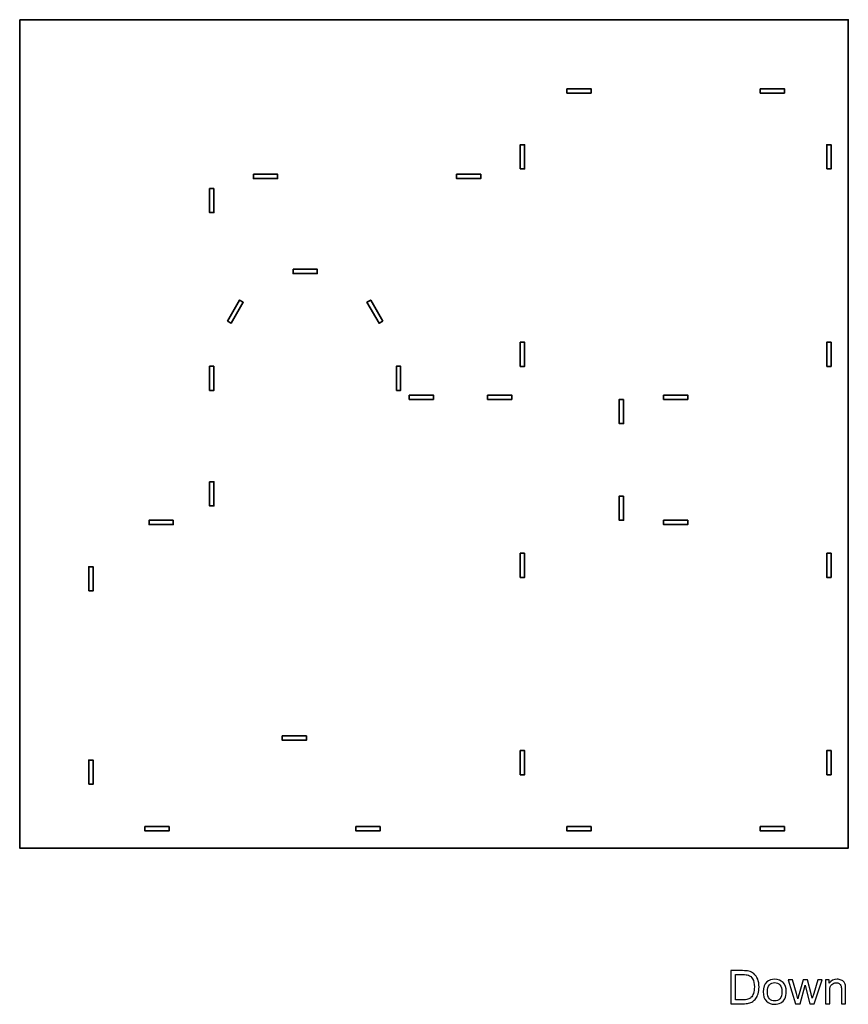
# Model space of a CAD drawing. Header units: centimetres. Extents: x -90 to 100, y -117 to 106.
# Tile 1 of 108: x -89 to -31, y -117 to -49. Entities that reach past the tile are written whole.
import ezdxf

# ---------------------------------------------------------------- set-up
doc = ezdxf.new("R2010")
doc.units = ezdxf.units.CM
doc.header["$MEASUREMENT"] = 0
doc.layers.add('Layer 1', color=7, linetype='Continuous')

msp = doc.modelspace()

# ---------------------------------------------------------------- linework, layer by layer
at = {"layer": 'Layer 1', "lineweight": 35}
for points in [[(-88.72345, -48.84082), (-88.72345, -48.84082), (-31.12353, -48.84082), (-31.12353, -48.84082), (-31.12353, -48.84082), (-31.12353, -48.84082), (-31.12353, -106.4407), (-31.12353, -106.4407), (-31.12353, -106.4407), (-31.12353, -106.4407), (-88.72345, -106.4407), (-88.72345, -106.4407), (-88.72345, -106.4407), (-88.72345, -106.4407), (-88.72345, -48.84082), (-88.72345, -48.84082)], [(-50.68354, -53.64072), (-50.68354, -53.64072), (-50.68354, -53.94072), (-50.68354, -53.94072), (-50.68354, -53.94072), (-50.68354, -53.94072), (-49.00347, -53.94072), (-49.00347, -53.94072), (-49.00347, -53.94072), (-49.00347, -53.94072), (-49.00347, -53.64072), (-49.00347, -53.64072), (-49.00347, -53.64072), (-49.00347, -53.64072), (-50.68354, -53.64072), (-50.68354, -53.64072)], [(-37.24353, -53.64072), (-37.24353, -53.64072), (-37.24353, -53.94072), (-37.24353, -53.94072), (-37.24353, -53.94072), (-37.24353, -53.94072), (-35.56345, -53.94072), (-35.56345, -53.94072), (-35.56345, -53.94072), (-35.56345, -53.94072), (-35.56345, -53.64072), (-35.56345, -53.64072), (-35.56345, -53.64072), (-35.56345, -53.64072), (-37.24353, -53.64072), (-37.24353, -53.64072)], [(-53.92346, -59.22069), (-53.92346, -59.22069), (-53.6236, -59.22069), (-53.6236, -59.22069), (-53.6236, -59.22069), (-53.6236, -59.22069), (-53.6236, -57.54076), (-53.6236, -57.54076), (-53.6236, -57.54076), (-53.6236, -57.54076), (-53.92346, -57.54076), (-53.92346, -57.54076), (-53.92346, -57.54076), (-53.92346, -57.54076), (-53.92346, -59.22069), (-53.92346, -59.22069)], [(-32.62354, -59.22069), (-32.62354, -59.22069), (-32.32354, -59.22069), (-32.32354, -59.22069), (-32.32354, -59.22069), (-32.32354, -59.22069), (-32.32354, -57.54076), (-32.32354, -57.54076), (-32.32354, -57.54076), (-32.32354, -57.54076), (-32.62354, -57.54076), (-32.62354, -57.54076), (-32.62354, -57.54076), (-32.62354, -57.54076), (-32.62354, -59.22069), (-32.62354, -59.22069)], [(-72.47464, -59.58754), (-72.47464, -59.58754), (-70.79456, -59.58754), (-70.79456, -59.58754), (-70.79456, -59.58754), (-70.79456, -59.58754), (-70.79456, -59.88754), (-70.79456, -59.88754), (-70.79456, -59.88754), (-70.79456, -59.88754), (-72.47464, -59.88754), (-72.47464, -59.88754), (-72.47464, -59.88754), (-72.47464, -59.88754), (-72.47464, -59.58754), (-72.47464, -59.58754)], [(-56.67248, -59.58754), (-56.67248, -59.58754), (-58.35241, -59.58754), (-58.35241, -59.58754), (-58.35241, -59.58754), (-58.35241, -59.58754), (-58.35241, -59.88754), (-58.35241, -59.88754), (-58.35241, -59.88754), (-58.35241, -59.88754), (-56.67248, -59.88754), (-56.67248, -59.88754), (-56.67248, -59.88754), (-56.67248, -59.88754), (-56.67248, -59.58754), (-56.67248, -59.58754)], [(-75.22352, -60.5775), (-75.22352, -60.5775), (-75.52352, -60.5775), (-75.52352, -60.5775), (-75.52352, -60.5775), (-75.52352, -60.5775), (-75.52352, -62.25758), (-75.52352, -62.25758), (-75.52352, -62.25758), (-75.52352, -62.25758), (-75.22352, -62.25758), (-75.22352, -62.25758), (-75.22352, -62.25758), (-75.22352, -62.25758), (-75.22352, -60.5775), (-75.22352, -60.5775)], [(-69.72239, -66.1895), (-69.72239, -66.1895), (-68.04246, -66.1895), (-68.04246, -66.1895), (-68.04246, -66.1895), (-68.04246, -66.1895), (-68.04246, -66.48936), (-68.04246, -66.48936), (-68.04246, -66.48936), (-68.04246, -66.48936), (-69.72239, -66.48936), (-69.72239, -66.48936), (-69.72239, -66.48936), (-69.72239, -66.48936), (-69.72239, -66.1895), (-69.72239, -66.1895)], [(-74.28329, -69.79261), (-74.28329, -69.79261), (-73.44325, -68.33765), (-73.44325, -68.33765), (-73.44325, -68.33765), (-73.44325, -68.33765), (-73.18347, -68.48758), (-73.18347, -68.48758), (-73.18347, -68.48758), (-73.18347, -68.48758), (-74.02351, -69.94254), (-74.02351, -69.94254), (-74.02351, -69.94254), (-74.02351, -69.94254), (-74.28329, -69.79261), (-74.28329, -69.79261)], [(-63.48172, -69.79261), (-63.48172, -69.79261), (-64.32161, -68.33765), (-64.32161, -68.33765), (-64.32161, -68.33765), (-64.32161, -68.33765), (-64.58139, -68.48758), (-64.58139, -68.48758), (-64.58139, -68.48758), (-64.58139, -68.48758), (-63.7415, -69.94254), (-63.7415, -69.94254), (-63.7415, -69.94254), (-63.7415, -69.94254), (-63.48172, -69.79261), (-63.48172, -69.79261)], [(-53.92346, -72.94579), (-53.92346, -72.94579), (-53.6236, -72.94579), (-53.6236, -72.94579), (-53.6236, -72.94579), (-53.6236, -72.94579), (-53.6236, -71.26571), (-53.6236, -71.26571), (-53.6236, -71.26571), (-53.6236, -71.26571), (-53.92346, -71.26571), (-53.92346, -71.26571), (-53.92346, -71.26571), (-53.92346, -71.26571), (-53.92346, -72.94579), (-53.92346, -72.94579)], [(-32.62354, -72.94579), (-32.62354, -72.94579), (-32.32354, -72.94579), (-32.32354, -72.94579), (-32.32354, -72.94579), (-32.32354, -72.94579), (-32.32354, -71.26571), (-32.32354, -71.26571), (-32.32354, -71.26571), (-32.32354, -71.26571), (-32.62354, -71.26571), (-32.62354, -71.26571), (-32.62354, -71.26571), (-32.62354, -71.26571), (-32.62354, -72.94579), (-32.62354, -72.94579)], [(-75.22352, -72.93072), (-75.22352, -72.93072), (-75.52352, -72.93072), (-75.52352, -72.93072), (-75.52352, -72.93072), (-75.52352, -72.93072), (-75.52352, -74.6108), (-75.52352, -74.6108), (-75.52352, -74.6108), (-75.52352, -74.6108), (-75.22352, -74.6108), (-75.22352, -74.6108), (-75.22352, -74.6108), (-75.22352, -74.6108), (-75.22352, -72.93072), (-75.22352, -72.93072)], [(-62.54148, -74.6108), (-62.54148, -74.6108), (-62.54148, -72.93072), (-62.54148, -72.93072), (-62.54148, -72.93072), (-62.54148, -72.93072), (-62.24134, -72.93072), (-62.24134, -72.93072), (-62.24134, -72.93072), (-62.24134, -72.93072), (-62.24134, -74.6108), (-62.24134, -74.6108), (-62.24134, -74.6108), (-62.24134, -74.6108), (-62.54148, -74.6108), (-62.54148, -74.6108)], [(-61.64133, -74.94078), (-61.64133, -74.94078), (-59.9614, -74.94078), (-59.9614, -74.94078), (-59.9614, -74.94078), (-59.9614, -74.94078), (-59.9614, -75.24079), (-59.9614, -75.24079), (-59.9614, -75.24079), (-59.9614, -75.24079), (-61.64133, -75.24079), (-61.64133, -75.24079), (-61.64133, -75.24079), (-61.64133, -75.24079), (-61.64133, -74.94078), (-61.64133, -74.94078)], [(-56.20354, -74.94078), (-56.20354, -74.94078), (-54.52346, -74.94078), (-54.52346, -74.94078), (-54.52346, -74.94078), (-54.52346, -74.94078), (-54.52346, -75.24079), (-54.52346, -75.24079), (-54.52346, -75.24079), (-54.52346, -75.24079), (-56.20354, -75.24079), (-56.20354, -75.24079), (-56.20354, -75.24079), (-56.20354, -75.24079), (-56.20354, -74.94078), (-56.20354, -74.94078)], [(-46.74313, -75.24079), (-46.74313, -75.24079), (-47.04314, -75.24079), (-47.04314, -75.24079), (-47.04314, -75.24079), (-47.04314, -75.24079), (-47.04314, -76.92072), (-47.04314, -76.92072), (-47.04314, -76.92072), (-47.04314, -76.92072), (-46.74313, -76.92072), (-46.74313, -76.92072), (-46.74313, -76.92072), (-46.74313, -76.92072), (-46.74313, -75.24079), (-46.74313, -75.24079)], [(-43.96354, -74.94078), (-43.96354, -74.94078), (-43.96354, -75.24079), (-43.96354, -75.24079), (-43.96354, -75.24079), (-43.96354, -75.24079), (-42.28361, -75.24079), (-42.28361, -75.24079), (-42.28361, -75.24079), (-42.28361, -75.24079), (-42.28361, -74.94078), (-42.28361, -74.94078), (-42.28361, -74.94078), (-42.28361, -74.94078), (-43.96354, -74.94078), (-43.96354, -74.94078)], [(-75.52352, -80.97083), (-75.52352, -80.97083), (-75.52352, -82.65076), (-75.52352, -82.65076), (-75.52352, -82.65076), (-75.52352, -82.65076), (-75.22352, -82.65076), (-75.22352, -82.65076), (-75.22352, -82.65076), (-75.22352, -82.65076), (-75.22352, -80.97083), (-75.22352, -80.97083), (-75.22352, -80.97083), (-75.22352, -80.97083), (-75.52352, -80.97083), (-75.52352, -80.97083)], [(-46.74313, -81.96079), (-46.74313, -81.96079), (-47.04314, -81.96079), (-47.04314, -81.96079), (-47.04314, -81.96079), (-47.04314, -81.96079), (-47.04314, -83.64072), (-47.04314, -83.64072), (-47.04314, -83.64072), (-47.04314, -83.64072), (-46.74313, -83.64072), (-46.74313, -83.64072), (-46.74313, -83.64072), (-46.74313, -83.64072), (-46.74313, -81.96079), (-46.74313, -81.96079)], [(-78.04906, -83.64072), (-78.04906, -83.64072), (-79.72906, -83.64072), (-79.72906, -83.64072), (-79.72906, -83.64072), (-79.72906, -83.64072), (-79.72906, -83.94073), (-79.72906, -83.94073), (-79.72906, -83.94073), (-79.72906, -83.94073), (-78.04906, -83.94073), (-78.04906, -83.94073), (-78.04906, -83.94073), (-78.04906, -83.94073), (-78.04906, -83.64072), (-78.04906, -83.64072)], [(-43.96354, -83.64072), (-43.96354, -83.64072), (-43.96354, -83.94073), (-43.96354, -83.94073), (-43.96354, -83.94073), (-43.96354, -83.94073), (-42.28361, -83.94073), (-42.28361, -83.94073), (-42.28361, -83.94073), (-42.28361, -83.94073), (-42.28361, -83.64072), (-42.28361, -83.64072), (-42.28361, -83.64072), (-42.28361, -83.64072), (-43.96354, -83.64072), (-43.96354, -83.64072)], [(-53.6236, -85.93572), (-53.6236, -85.93572), (-53.92346, -85.93572), (-53.92346, -85.93572), (-53.92346, -85.93572), (-53.92346, -85.93572), (-53.92346, -87.61565), (-53.92346, -87.61565), (-53.92346, -87.61565), (-53.92346, -87.61565), (-53.6236, -87.61565), (-53.6236, -87.61565), (-53.6236, -87.61565), (-53.6236, -87.61565), (-53.6236, -85.93572), (-53.6236, -85.93572)], [(-32.62354, -85.93572), (-32.62354, -85.93572), (-32.32354, -85.93572), (-32.32354, -85.93572), (-32.32354, -85.93572), (-32.32354, -85.93572), (-32.32354, -87.61565), (-32.32354, -87.61565), (-32.32354, -87.61565), (-32.32354, -87.61565), (-32.62354, -87.61565), (-32.62354, -87.61565), (-32.62354, -87.61565), (-32.62354, -87.61565), (-32.62354, -85.93572), (-32.62354, -85.93572)], [(-83.92346, -88.56071), (-83.92346, -88.56071), (-83.62349, -88.56071), (-83.62349, -88.56071), (-83.62349, -88.56071), (-83.62349, -88.56071), (-83.62349, -86.88078), (-83.62349, -86.88078), (-83.62349, -86.88078), (-83.62349, -86.88078), (-83.92346, -86.88078), (-83.92346, -86.88078), (-83.92346, -86.88078), (-83.92346, -86.88078), (-83.92346, -88.56071), (-83.92346, -88.56071)], [(-70.46955, -98.64071), (-70.46955, -98.64071), (-70.46955, -98.94074), (-70.46955, -98.94074), (-70.46955, -98.94074), (-70.46955, -98.94074), (-68.78947, -98.94074), (-68.78947, -98.94074), (-68.78947, -98.94074), (-68.78947, -98.94074), (-68.78947, -98.64071), (-68.78947, -98.64071), (-68.78947, -98.64071), (-68.78947, -98.64071), (-70.46955, -98.64071), (-70.46955, -98.64071)], [(-53.92346, -101.34074), (-53.92346, -101.34074), (-53.6236, -101.34074), (-53.6236, -101.34074), (-53.6236, -101.34074), (-53.6236, -101.34074), (-53.6236, -99.66072), (-53.6236, -99.66072), (-53.6236, -99.66072), (-53.6236, -99.66072), (-53.92346, -99.66072), (-53.92346, -99.66072), (-53.92346, -99.66072), (-53.92346, -99.66072), (-53.92346, -101.34074), (-53.92346, -101.34074)], [(-32.62354, -101.34074), (-32.62354, -101.34074), (-32.32354, -101.34074), (-32.32354, -101.34074), (-32.32354, -101.34074), (-32.32354, -101.34074), (-32.32354, -99.66072), (-32.32354, -99.66072), (-32.32354, -99.66072), (-32.32354, -99.66072), (-32.62354, -99.66072), (-32.62354, -99.66072), (-32.62354, -99.66072), (-32.62354, -99.66072), (-32.62354, -101.34074), (-32.62354, -101.34074)], [(-83.92346, -102.00073), (-83.92346, -102.00073), (-83.62349, -102.00073), (-83.62349, -102.00073), (-83.62349, -102.00073), (-83.62349, -102.00073), (-83.62349, -100.32071), (-83.62349, -100.32071), (-83.62349, -100.32071), (-83.62349, -100.32071), (-83.92346, -100.32071), (-83.92346, -100.32071), (-83.92346, -100.32071), (-83.92346, -100.32071), (-83.92346, -102.00073), (-83.92346, -102.00073)], [(-80.02349, -104.94073), (-80.02349, -104.94073), (-80.02349, -105.2407), (-80.02349, -105.2407), (-80.02349, -105.2407), (-80.02349, -105.2407), (-78.34349, -105.2407), (-78.34349, -105.2407), (-78.34349, -105.2407), (-78.34349, -105.2407), (-78.34349, -104.94073), (-78.34349, -104.94073), (-78.34349, -104.94073), (-78.34349, -104.94073), (-80.02349, -104.94073), (-80.02349, -104.94073)], [(-65.35355, -104.94073), (-65.35355, -104.94073), (-65.35355, -105.2407), (-65.35355, -105.2407), (-65.35355, -105.2407), (-65.35355, -105.2407), (-63.67348, -105.2407), (-63.67348, -105.2407), (-63.67348, -105.2407), (-63.67348, -105.2407), (-63.67348, -104.94073), (-63.67348, -104.94073), (-63.67348, -104.94073), (-63.67348, -104.94073), (-65.35355, -104.94073), (-65.35355, -104.94073)], [(-50.68354, -104.94073), (-50.68354, -104.94073), (-50.68354, -105.2407), (-50.68354, -105.2407), (-50.68354, -105.2407), (-50.68354, -105.2407), (-49.00347, -105.2407), (-49.00347, -105.2407), (-49.00347, -105.2407), (-49.00347, -105.2407), (-49.00347, -104.94073), (-49.00347, -104.94073), (-49.00347, -104.94073), (-49.00347, -104.94073), (-50.68354, -104.94073), (-50.68354, -104.94073)], [(-37.24353, -104.94073), (-37.24353, -104.94073), (-37.24353, -105.2407), (-37.24353, -105.2407), (-37.24353, -105.2407), (-37.24353, -105.2407), (-35.56345, -105.2407), (-35.56345, -105.2407), (-35.56345, -105.2407), (-35.56345, -105.2407), (-35.56345, -104.94073), (-35.56345, -104.94073), (-35.56345, -104.94073), (-35.56345, -104.94073), (-37.24353, -104.94073), (-37.24353, -104.94073)]]:
    msp.add_open_spline(points, degree=3, knots=[0, 0, 0, 0, 0.2, 0.2, 0.2, 0.2, 0.4, 0.4, 0.4, 0.4, 0.6, 0.6, 0.6, 0.6, 1, 1, 1, 1], dxfattribs=at)
at = {"layer": 'Layer 1', "color": 250}
for points, knots in [([(-39.2871, -117.2623), (-39.2871, -117.2623), (-39.2871, -114.95841), (-39.2871, -114.95841), (-39.2871, -114.95841), (-39.2871, -114.95841), (-38.47098, -114.95841), (-38.47098, -114.95841), (-38.47098, -114.95841), (-38.2868, -114.95841), (-38.14619, -114.96914), (-38.04914, -114.99113), (-38.04914, -114.99113), (-37.91349, -115.02169), (-37.79769, -115.07693), (-37.70174, -115.1563), (-37.70174, -115.1563), (-37.57656, -115.25927), (-37.48337, -115.39012), (-37.42161, -115.54994), (-37.42161, -115.54994), (-37.3593, -115.70975), (-37.32843, -115.89262), (-37.32843, -116.09802), (-37.32843, -116.09802), (-37.32843, -116.27285), (-37.34937, -116.42784), (-37.39128, -116.56298), (-37.39128, -116.56298), (-37.43319, -116.69813), (-37.48724, -116.81021), (-37.55285, -116.8987), (-37.55285, -116.8987), (-37.61903, -116.98718), (-37.69071, -117.0569), (-37.76901, -117.10731), (-37.76901, -117.10731), (-37.84676, -117.15826), (-37.94106, -117.19687), (-38.05135, -117.22315), (-38.05135, -117.22315), (-38.16218, -117.24943), (-38.28901, -117.2623), (-38.43238, -117.2623), (-38.43238, -117.2623), (-38.43238, -117.2623), (-39.2871, -117.2623), (-39.2871, -117.2623)], [0, 0, 0, 0, 0.07692308, 0.07692308, 0.07692308, 0.07692308, 0.15384615, 0.15384615, 0.15384615, 0.15384615, 0.23076923, 0.23076923, 0.23076923, 0.23076923, 0.30769231, 0.30769231, 0.30769231, 0.30769231, 0.38461538, 0.38461538, 0.38461538, 0.38461538, 0.46153846, 0.46153846, 0.46153846, 0.46153846, 0.53846154, 0.53846154, 0.53846154, 0.53846154, 0.61538462, 0.61538462, 0.61538462, 0.61538462, 0.69230769, 0.69230769, 0.69230769, 0.69230769, 0.76923077, 0.76923077, 0.76923077, 0.76923077, 0.84615385, 0.84615385, 0.84615385, 0.84615385, 1, 1, 1, 1]), ([(-38.97278, -116.99201), (-38.97278, -116.99201), (-38.46767, -116.99201), (-38.46767, -116.99201), (-38.46767, -116.99201), (-38.31161, -116.99201), (-38.1892, -116.97807), (-38.10042, -116.94964), (-38.10042, -116.94964), (-38.01164, -116.92122), (-37.94106, -116.88154), (-37.88812, -116.83005), (-37.88812, -116.83005), (-37.81423, -116.75765), (-37.75633, -116.66005), (-37.71497, -116.53778), (-37.71497, -116.53778), (-37.67361, -116.4155), (-37.65266, -116.26749), (-37.65266, -116.0932), (-37.65266, -116.0932), (-37.65266, -115.85187), (-37.69347, -115.66631), (-37.77452, -115.53653), (-37.77452, -115.53653), (-37.85559, -115.40675), (-37.95429, -115.31987), (-38.07065, -115.27589), (-38.07065, -115.27589), (-38.15446, -115.24425), (-38.28956, -115.2287), (-38.47594, -115.2287), (-38.47594, -115.2287), (-38.47594, -115.2287), (-38.97278, -115.2287), (-38.97278, -115.2287), (-38.97278, -115.2287), (-38.97278, -115.2287), (-38.97278, -116.99201), (-38.97278, -116.99201)], [0, 0, 0, 0, 0.09090909, 0.09090909, 0.09090909, 0.09090909, 0.18181818, 0.18181818, 0.18181818, 0.18181818, 0.27272727, 0.27272727, 0.27272727, 0.27272727, 0.36363636, 0.36363636, 0.36363636, 0.36363636, 0.45454545, 0.45454545, 0.45454545, 0.45454545, 0.54545455, 0.54545455, 0.54545455, 0.54545455, 0.63636364, 0.63636364, 0.63636364, 0.63636364, 0.72727273, 0.72727273, 0.72727273, 0.72727273, 0.81818182, 0.81818182, 0.81818182, 0.81818182, 1, 1, 1, 1]), ([(-37.04334, -116.4273), (-37.04334, -116.11894), (-36.95511, -115.89048), (-36.7781, -115.74193), (-36.7781, -115.74193), (-36.63086, -115.61858), (-36.45055, -115.55691), (-36.23825, -115.55691), (-36.23825, -115.55691), (-36.00279, -115.55691), (-35.80979, -115.63199), (-35.6598, -115.78215), (-35.6598, -115.78215), (-35.51037, -115.93177), (-35.43537, -116.13932), (-35.43537, -116.40371), (-35.43537, -116.40371), (-35.43537, -116.61822), (-35.46846, -116.78661), (-35.53462, -116.90942), (-35.53462, -116.90942), (-35.6008, -117.03223), (-35.6973, -117.12769), (-35.82413, -117.1958), (-35.82413, -117.1958), (-35.95041, -117.26391), (-36.08881, -117.29769), (-36.23825, -117.29769), (-36.23825, -117.29769), (-36.47867, -117.29769), (-36.67277, -117.22315), (-36.82111, -117.07353), (-36.82111, -117.07353), (-36.96944, -116.9239), (-37.04334, -116.70832), (-37.04334, -116.4273)], [0, 0, 0, 0, 0.1, 0.1, 0.1, 0.1, 0.2, 0.2, 0.2, 0.2, 0.3, 0.3, 0.3, 0.3, 0.4, 0.4, 0.4, 0.4, 0.5, 0.5, 0.5, 0.5, 0.6, 0.6, 0.6, 0.6, 0.7, 0.7, 0.7, 0.7, 0.8, 0.8, 0.8, 0.8, 1, 1, 1, 1]), ([(-34.78524, -117.2623), (-34.78524, -117.2623), (-35.30413, -115.5923), (-35.30413, -115.5923), (-35.30413, -115.5923), (-35.30413, -115.5923), (-34.99975, -115.5923), (-34.99975, -115.5923), (-34.99975, -115.5923), (-34.99975, -115.5923), (-34.72568, -116.55601), (-34.72568, -116.55601), (-34.72568, -116.55601), (-34.72568, -116.55601), (-34.62863, -116.91479), (-34.62863, -116.91479), (-34.62863, -116.91479), (-34.62477, -116.89709), (-34.59499, -116.78232), (-34.53985, -116.57049), (-34.53985, -116.57049), (-34.53985, -116.57049), (-34.26799, -115.5923), (-34.26799, -115.5923), (-34.26799, -115.5923), (-34.26799, -115.5923), (-33.96967, -115.5923), (-33.96967, -115.5923), (-33.96967, -115.5923), (-33.96967, -115.5923), (-33.71105, -116.56191), (-33.71105, -116.56191), (-33.71105, -116.56191), (-33.71105, -116.56191), (-33.62668, -116.87993), (-33.62668, -116.87993), (-33.62668, -116.87993), (-33.62668, -116.87993), (-33.52798, -116.55762), (-33.52798, -116.55762), (-33.52798, -116.55762), (-33.52798, -116.55762), (-33.23131, -115.5923), (-33.23131, -115.5923), (-33.23131, -115.5923), (-33.23131, -115.5923), (-32.94843, -115.5923), (-32.94843, -115.5923), (-32.94843, -115.5923), (-32.94843, -115.5923), (-33.48717, -117.2623), (-33.48717, -117.2623), (-33.48717, -117.2623), (-33.48717, -117.2623), (-33.78825, -117.2623), (-33.78825, -117.2623), (-33.78825, -117.2623), (-33.78825, -117.2623), (-34.06066, -116.2632), (-34.06066, -116.2632), (-34.06066, -116.2632), (-34.06066, -116.2632), (-34.12959, -115.97736), (-34.12959, -115.97736), (-34.12959, -115.97736), (-34.12959, -115.97736), (-34.47699, -117.2623), (-34.47699, -117.2623), (-34.47699, -117.2623), (-34.47699, -117.2623), (-34.78524, -117.2623), (-34.78524, -117.2623)], [0, 0, 0, 0, 0.05263158, 0.05263158, 0.05263158, 0.05263158, 0.10526316, 0.10526316, 0.10526316, 0.10526316, 0.15789474, 0.15789474, 0.15789474, 0.15789474, 0.21052632, 0.21052632, 0.21052632, 0.21052632, 0.26315789, 0.26315789, 0.26315789, 0.26315789, 0.31578947, 0.31578947, 0.31578947, 0.31578947, 0.36842105, 0.36842105, 0.36842105, 0.36842105, 0.42105263, 0.42105263, 0.42105263, 0.42105263, 0.47368421, 0.47368421, 0.47368421, 0.47368421, 0.52631579, 0.52631579, 0.52631579, 0.52631579, 0.57894737, 0.57894737, 0.57894737, 0.57894737, 0.63157895, 0.63157895, 0.63157895, 0.63157895, 0.68421053, 0.68421053, 0.68421053, 0.68421053, 0.73684211, 0.73684211, 0.73684211, 0.73684211, 0.78947368, 0.78947368, 0.78947368, 0.78947368, 0.84210526, 0.84210526, 0.84210526, 0.84210526, 0.89473684, 0.89473684, 0.89473684, 0.89473684, 1, 1, 1, 1]), ([(-32.7047, -117.2623), (-32.7047, -117.2623), (-32.7047, -115.5923), (-32.7047, -115.5923), (-32.7047, -115.5923), (-32.7047, -115.5923), (-32.44332, -115.5923), (-32.44332, -115.5923), (-32.44332, -115.5923), (-32.44332, -115.5923), (-32.44332, -115.82934), (-32.44332, -115.82934), (-32.44332, -115.82934), (-32.3176, -115.64754), (-32.13562, -115.55691), (-31.89796, -115.55691), (-31.89796, -115.55691), (-31.79429, -115.55691), (-31.69945, -115.57514), (-31.61287, -115.61107), (-31.61287, -115.61107), (-31.5263, -115.647), (-31.46123, -115.69473), (-31.41822, -115.75319), (-31.41822, -115.75319), (-31.3752, -115.81164), (-31.34488, -115.88136), (-31.32778, -115.9618), (-31.32778, -115.9618), (-31.3173, -116.01436), (-31.31179, -116.10607), (-31.31179, -116.23692), (-31.31179, -116.23692), (-31.31179, -116.23692), (-31.31179, -117.2623), (-31.31179, -117.2623), (-31.31179, -117.2623), (-31.31179, -117.2623), (-31.60295, -117.2623), (-31.60295, -117.2623), (-31.60295, -117.2623), (-31.60295, -117.2623), (-31.60295, -116.24765), (-31.60295, -116.24765), (-31.60295, -116.24765), (-31.60295, -116.13234), (-31.61398, -116.046), (-31.63658, -115.98916), (-31.63658, -115.98916), (-31.65919, -115.93231), (-31.69945, -115.88672), (-31.75679, -115.8524), (-31.75679, -115.8524), (-31.81415, -115.81862), (-31.88197, -115.80146), (-31.95917, -115.80146), (-31.95917, -115.80146), (-32.08269, -115.80146), (-32.18911, -115.83953), (-32.279, -115.91622), (-32.279, -115.91622), (-32.36888, -115.99237), (-32.41354, -116.13771), (-32.41354, -116.35115), (-32.41354, -116.35115), (-32.41354, -116.35115), (-32.41354, -117.2623), (-32.41354, -117.2623), (-32.41354, -117.2623), (-32.41354, -117.2623), (-32.7047, -117.2623), (-32.7047, -117.2623)], [0, 0, 0, 0, 0.05263158, 0.05263158, 0.05263158, 0.05263158, 0.10526316, 0.10526316, 0.10526316, 0.10526316, 0.15789474, 0.15789474, 0.15789474, 0.15789474, 0.21052632, 0.21052632, 0.21052632, 0.21052632, 0.26315789, 0.26315789, 0.26315789, 0.26315789, 0.31578947, 0.31578947, 0.31578947, 0.31578947, 0.36842105, 0.36842105, 0.36842105, 0.36842105, 0.42105263, 0.42105263, 0.42105263, 0.42105263, 0.47368421, 0.47368421, 0.47368421, 0.47368421, 0.52631579, 0.52631579, 0.52631579, 0.52631579, 0.57894737, 0.57894737, 0.57894737, 0.57894737, 0.63157895, 0.63157895, 0.63157895, 0.63157895, 0.68421053, 0.68421053, 0.68421053, 0.68421053, 0.73684211, 0.73684211, 0.73684211, 0.73684211, 0.78947368, 0.78947368, 0.78947368, 0.78947368, 0.84210526, 0.84210526, 0.84210526, 0.84210526, 0.89473684, 0.89473684, 0.89473684, 0.89473684, 1, 1, 1, 1]), ([(-36.74556, -116.42784), (-36.74556, -116.64128), (-36.69758, -116.80109), (-36.60164, -116.90674), (-36.60164, -116.90674), (-36.50514, -117.01293), (-36.38437, -117.06602), (-36.23825, -117.06602), (-36.23825, -117.06602), (-36.09378, -117.06602), (-35.97356, -117.01293), (-35.87707, -116.90621), (-35.87707, -116.90621), (-35.78112, -116.79948), (-35.73314, -116.63699), (-35.73314, -116.41872), (-35.73314, -116.41872), (-35.73314, -116.21279), (-35.78167, -116.05673), (-35.87817, -115.95108), (-35.87817, -115.95108), (-35.97466, -115.84489), (-36.09488, -115.7918), (-36.23825, -115.7918), (-36.23825, -115.7918), (-36.38437, -115.7918), (-36.50514, -115.84436), (-36.60164, -115.95001), (-36.60164, -115.95001), (-36.69758, -116.05565), (-36.74556, -116.21493), (-36.74556, -116.42784)], [0, 0, 0, 0, 0.11111111, 0.11111111, 0.11111111, 0.11111111, 0.22222222, 0.22222222, 0.22222222, 0.22222222, 0.33333333, 0.33333333, 0.33333333, 0.33333333, 0.44444444, 0.44444444, 0.44444444, 0.44444444, 0.55555556, 0.55555556, 0.55555556, 0.55555556, 0.66666667, 0.66666667, 0.66666667, 0.66666667, 0.77777778, 0.77777778, 0.77777778, 0.77777778, 1, 1, 1, 1])]:
    msp.add_open_spline(points, degree=3, knots=knots, dxfattribs=at)

doc.saveas('drawing.dxf')
